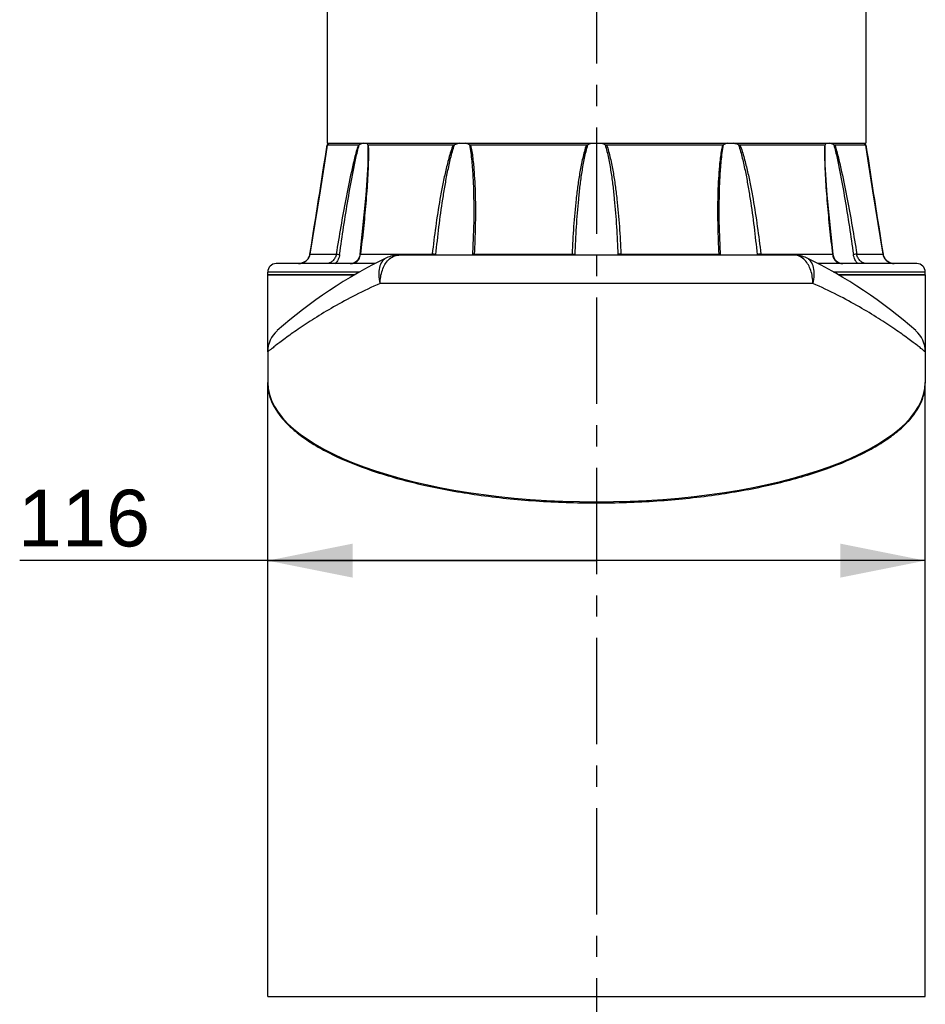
# Model space of a CAD drawing. Header units: millimetres. Extents: x 12 to 2508, y 25 to 1770.
# Tile 21 of 53: x 1840 to 2000, y 576 to 749. Entities that reach past the tile are written whole.
import ezdxf

# ---------------------------------------------------------------- set-up
doc = ezdxf.new("R2010")
doc.units = ezdxf.units.MM
doc.linetypes.add('CENTER', pattern=[0.6, 0.375, -0.075, 0.075, -0.075])
for name, color, linetype in [('ARM1_ABL15', 7, 'Continuous'), ('ARM1_PIPE_PBL16', 7, 'Continuous'), ('COVER_M_PBL56', 7, 'Continuous'), ('FLANGE_ARM1_PBL55', 7, 'Continuous'), ('HOLDER_M_PBL12', 7, 'Continuous'), ('HOLDER_M_PBL51', 7, 'Continuous'), ('MODULE_M_ABL11', 7, 'Continuous'), ('MODULE_M_ABL50', 7, 'Continuous'), ('오른쪽_7_VBL10', 7, 'Continuous')]:
    doc.layers.add(name, color=color, linetype=linetype)
doc.styles.get("Standard").update_dxf_attribs({"font": 'arial.ttf'})
doc.dimstyles.new('DIMSTYLE_7', dxfattribs={"dimtxt": 10, "dimasz": 6, "dimexe": 1, "dimexo": 0.5, "dimtad": 1, "dimdsep": 46, "dimtxsty": 'Standard', "dimblk": '_FILLED', "dimblk1": '_FILLED', "dimblk2": '_FILLED', "dimcen": 0.09, "dimclrt": 134, "dimazin": 2, "dimtp": 0.2, "dimtm": 0.2, "dimtfac": 1, "dimtofl": 0, "dimtmove": 0, "dimatfit": 1, "dimldrblk": '_FILLED', "dimfxl": 1, "dimtolj": 1, "dimarcsym": 0})

# ---------------------------------------------------------------- blocks, each defined once
blk = doc.blocks.new('_FILLED')
at = {"color": 0, "linetype": 'ByBlock'}
blk.add_solid([(0, 0), (-1, 0.2), (-1, -0.2)], dxfattribs=at)
blk = doc.blocks.new('*D20')
at = {"color": 134, "transparency": 16777216}
for p, q in [((834.19, 985.96), (732.44, 985.96)), ((776.19, 985.96), (834.19, 985.96)), ((892.19, 985.96), (834.19, 985.96))]:
    blk.add_line(p, q, dxfattribs=at)
at = {"color": 134, "transparency": 16777216, "xscale": 15, "yscale": 15, "zscale": 15, "rotation": 180}
blk.add_blockref('_FILLED', (776.19, 985.96), dxfattribs=at)
at = {"color": 134, "transparency": 16777216, "xscale": 15, "yscale": 15, "zscale": 15}
blk.add_blockref('_FILLED', (892.19, 985.96), dxfattribs=at)
at = {"color": 134, "transparency": 16777216, "insert": (755.44, 998.46), "char_height": 10, "width": 23, "attachment_point": 3, "line_spacing_factor": 0.9}
blk.add_mtext('116', dxfattribs=at)
blk = doc.blocks.new('ARM1_PIPE_PBL16', base_point=(790.039, 1048.228))
at = {"layer": 'ARM1_PIPE_PBL16', "color": 7}
for p, q in [((786.689, 1295.128), (786.689, 1059.528)), ((881.689, 1295.128), (881.689, 1059.528)), ((786.689, 1059.528), (881.689, 1059.528))]:
    blk.add_line(p, q, dxfattribs=at)
blk = doc.blocks.new('FLANGE_ARM1_PBL55', base_point=(834.19, 1047.45))
at = {"layer": 'FLANGE_ARM1_PBL55', "color": 7}
for p, q in [((792.15, 1059.23), (786.67, 1059.23)), ((786.67, 1059.23), (786.67, 1059.23)), ((786.73, 1059.29), (786.84, 1059.39)), ((786.84, 1059.39), (786.99, 1059.53)), ((808.89, 1059.23), (793.93, 1059.23)), ((832.41, 1059.23), (811.97, 1059.23)), ((856.41, 1059.23), (835.97, 1059.23)), ((874.45, 1059.23), (859.49, 1059.23)), ((881.7, 1059.23), (876.23, 1059.23)), ((881.39, 1059.53), (881.53, 1059.39)), ((881.53, 1059.39), (881.65, 1059.29)), ((881.7, 1059.23), (881.71, 1059.23)), ((793.87, 1057.78), (793.87, 1057.77)), ((874.51, 1057.78), (874.51, 1057.78)), ((812.54, 1047.55), (812.54, 1047.55)), ((855.84, 1047.55), (855.84, 1047.55)), ((783.65, 1040), (783.56, 1039.67)), ((812.34, 1039.95), (812.33, 1039.83)), ((856.05, 1039.83), (856.04, 1039.95)), ((795.14, 1038.33), (777.69, 1038.33)), ((781.65, 1038.33), (781.67, 1038.33)), ((783.56, 1039.67), (783.3, 1039.16)), ((890.69, 1038.33), (873.24, 1038.33)), ((885.07, 1039.17), (884.81, 1039.69)), ((885.08, 1039.16), (885.07, 1039.17)), ((776.19, 1036.33), (776.19, 1036.83)), ((892.19, 1036.33), (892.19, 1036.83)), ((776.19, 1036.33), (791.51, 1036.33)), ((876.88, 1036.33), (892.19, 1036.33))]:
    blk.add_line(p, q, dxfattribs=at)
at = {"layer": 'FLANGE_ARM1_PBL55', "color": 2}
for p, q in [((793.84, 1059.29), (793.87, 1057.78)), ((874.51, 1057.78), (874.53, 1059.29)), ((783.65, 1040), (788.28, 1040)), ((783.65, 1040), (783.65, 1040)), ((792.56, 1040), (805.21, 1040)), ((812.63, 1040), (829.9, 1040)), ((838.48, 1040), (855.75, 1040)), ((863.17, 1040), (875.82, 1040)), ((880.1, 1040), (884.73, 1040)), ((884.73, 1040), (884.73, 1040)), ((792.42, 1036.83), (776.19, 1036.83)), ((892.19, 1036.83), (875.95, 1036.83))]:
    blk.add_line(p, q, dxfattribs=at)
at = {"layer": 'FLANGE_ARM1_PBL55', "color": 7}
for points in [[(786.67, 1059.23), (786.25, 1056.46), (785.43, 1051.18), (783.65, 1040)], [(884.73, 1040), (882.95, 1051.14), (882.13, 1056.44), (881.71, 1059.23)], [(793.87, 1057.77), (793.83, 1055.72), (793.53, 1050.41), (792.47, 1039.98)], [(875.91, 1039.98), (874.85, 1050.4), (874.54, 1055.71), (874.51, 1057.78)], [(812.54, 1047.55), (812.53, 1045.99), (812.46, 1042.92), (812.34, 1039.95)], [(856.04, 1039.95), (855.92, 1042.91), (855.85, 1045.98), (855.84, 1047.55)], [(783.65, 1040), (783.57, 1039.69), (783.31, 1039.17), (782.92, 1038.76), (782.46, 1038.49), (781.95, 1038.35), (781.67, 1038.33)], [(792.47, 1039.98), (792.42, 1039.69), (792.23, 1039.17), (791.92, 1038.76), (791.5, 1038.48), (791.03, 1038.35), (790.72, 1038.33)], [(877.66, 1038.33), (877.37, 1038.35), (876.89, 1038.47), (876.48, 1038.74), (876.16, 1039.15), (875.97, 1039.67), (875.91, 1039.98)], [(886.71, 1038.33), (886.44, 1038.35), (885.94, 1038.48), (885.48, 1038.74), (885.09, 1039.15), (884.82, 1039.67), (884.73, 1040)]]:
    blk.add_lwpolyline(points, dxfattribs=at)
at = {"layer": 'FLANGE_ARM1_PBL55', "color": 2}
for centre, radius, start, end in [((-1110.19, 1347.93), 1918.7, 350.76492, 351.34623), ((2778.57, 1347.93), 1918.7, 188.65377, 189.23508), ((746.04, 1057.79), 47.91, 359.9821, 0.1009), ((922.36, 1057.79), 47.94, 179.9011, 180.0178), ((789.93, 1040.32), 2.65, 352.2972, 353.1995), ((802.42, 1040.33), 2.8, 350.0366, 353.2763), ((805.04, 1035.99), 4.02, 82.9221, 85.4052), ((801.82, 1040.32), 4.05, 352.9471, 354.2971), ((806.41, 1040.28), 6.22, 355.8308, 357.4829), ((821.48, 1040.36), 8.43, 356.3381, 357.5581), ((817.51, 1040.34), 12.93, 357.7329, 358.1536), ((858.01, 1040.67), 20.08, 182.1502, 182.4194), ((846.9, 1040.36), 8.43, 182.4418, 183.6606), ((861.97, 1040.28), 6.22, 182.517, 184.1693), ((868.57, 1040.62), 6.09, 186.6354, 187.5293), ((863.34, 1035.99), 4.02, 94.599, 97.082), ((865.96, 1040.33), 2.8, 186.7236, 189.9633), ((878.45, 1040.32), 2.65, 186.8005, 187.7047), ((790.86, 1040.07), 1.72, 290.2834, 293.4277)]:
    blk.add_arc(centre, radius, start, end, dxfattribs=at)
at = {"layer": 'FLANGE_ARM1_PBL55', "color": 7}
for centre, radius, start, end in [((834.18, 1055.41), 4.16, 98.1532, 111.3096), ((834.2, 1055.42), 4.15, 68.6703, 81.8669), ((777.69, 1036.83), 1.5, 90, 180), ((890.69, 1036.83), 1.5, 0, 90)]:
    blk.add_arc(centre, radius, start, end, dxfattribs=at)
for points, knots in [([(786.73, 1059.29), (786.71, 1059.27), (786.7, 1059.26), (786.68, 1059.24), (786.67, 1059.23), (786.67, 1059.23)], [0, 0, 0, 0, 0.697766, 0.908534, 1, 1, 1, 1]), ([(792.15, 1059.23), (792.18, 1059.23), (792.24, 1059.25), (792.3, 1059.27), (792.33, 1059.29)], [0, 0, 0, 0, 0.433396, 1, 1, 1, 1]), ([(793.02, 1059.53), (792.96, 1059.52), (792.73, 1059.45), (792.5, 1059.36), (792.33, 1059.29)], [0, 0, 0, 0, 0.225245, 1, 1, 1, 1]), ([(793.84, 1059.29), (793.83, 1059.34), (793.77, 1059.44), (793.67, 1059.51), (793.61, 1059.53)], [0, 0, 0, 0, 0.490608, 1, 1, 1, 1]), ([(793.84, 1059.29), (793.85, 1059.27), (793.87, 1059.24), (793.91, 1059.23), (793.93, 1059.23)], [0, 0, 0, 0, 0.444794, 1, 1, 1, 1]), ([(808.89, 1059.23), (808.91, 1059.23), (809, 1059.24), (809.08, 1059.26), (809.14, 1059.29)], [0, 0, 0, 0, 0.233936, 1, 1, 1, 1]), ([(810.08, 1059.53), (810, 1059.52), (809.68, 1059.46), (809.37, 1059.37), (809.14, 1059.29)], [0, 0, 0, 0, 0.243825, 1, 1, 1, 1]), ([(811.77, 1059.29), (811.72, 1059.31), (811.52, 1059.43), (811.28, 1059.5), (811.11, 1059.53)], [0, 0, 0, 0, 0.234267, 1, 1, 1, 1]), ([(811.77, 1059.29), (811.79, 1059.28), (811.85, 1059.25), (811.92, 1059.23), (811.97, 1059.23)], [0, 0, 0, 0, 0.224189, 1, 1, 1, 1]), ([(832.41, 1059.23), (832.43, 1059.23), (832.52, 1059.24), (832.61, 1059.26), (832.67, 1059.29)], [0, 0, 0, 0, 0.256999, 1, 1, 1, 1]), ([(835.71, 1059.29), (835.73, 1059.28), (835.81, 1059.25), (835.9, 1059.23), (835.97, 1059.23)], [0, 0, 0, 0, 0.242297, 1, 1, 1, 1]), ([(856.41, 1059.23), (856.43, 1059.23), (856.49, 1059.24), (856.56, 1059.26), (856.61, 1059.29)], [0, 0, 0, 0, 0.281312, 1, 1, 1, 1]), ([(857.27, 1059.53), (857.21, 1059.52), (856.98, 1059.47), (856.75, 1059.37), (856.61, 1059.29)], [0, 0, 0, 0, 0.267606, 1, 1, 1, 1]), ([(859.23, 1059.29), (859.16, 1059.31), (858.85, 1059.42), (858.54, 1059.49), (858.3, 1059.53)], [0, 0, 0, 0, 0.255332, 1, 1, 1, 1]), ([(859.23, 1059.29), (859.26, 1059.28), (859.34, 1059.25), (859.42, 1059.23), (859.49, 1059.23)], [0, 0, 0, 0, 0.26227, 1, 1, 1, 1]), ([(874.45, 1059.23), (874.47, 1059.23), (874.51, 1059.24), (874.53, 1059.27), (874.53, 1059.29)], [0, 0, 0, 0, 0.555208, 1, 1, 1, 1]), ([(874.76, 1059.53), (874.71, 1059.51), (874.61, 1059.44), (874.55, 1059.34), (874.53, 1059.29)], [0, 0, 0, 0, 0.509392, 1, 1, 1, 1]), ([(876.05, 1059.29), (875.99, 1059.31), (875.77, 1059.41), (875.53, 1059.49), (875.36, 1059.53)], [0, 0, 0, 0, 0.273436, 1, 1, 1, 1]), ([(876.05, 1059.29), (876.08, 1059.27), (876.14, 1059.25), (876.2, 1059.23), (876.23, 1059.23)], [0, 0, 0, 0, 0.5666, 1, 1, 1, 1]), ([(881.71, 1059.23), (881.7, 1059.23), (881.7, 1059.24), (881.68, 1059.26), (881.66, 1059.27), (881.65, 1059.29)], [0, 0, 0, 0, 0.091488, 0.302257, 1, 1, 1, 1])]:
    blk.add_open_spline(points, degree=3, knots=knots, dxfattribs=at)
at = {"layer": 'FLANGE_ARM1_PBL55', "color": 2}
for points, knots in [([(792.15, 1059.23), (791.91, 1058.46), (791.5, 1056.89), (790.76, 1053.71), (789.95, 1049.69), (789.07, 1044.86), (788.53, 1041.62), (788.28, 1040)], [0, 0, 0, 0, 0.123698, 0.248456, 0.498852, 0.749497, 1, 1, 1, 1]), ([(788.87, 1039.92), (789.1, 1041.55), (789.58, 1044.8), (790.36, 1049.66), (791.08, 1053.7), (791.74, 1056.91), (792.11, 1058.5), (792.33, 1059.29)], [0, 0, 0, 0, 0.250389, 0.500899, 0.75119, 0.876073, 1, 1, 1, 1]), ([(793.93, 1059.23), (793.93, 1059.12), (793.95, 1058.67), (793.96, 1058.21), (793.96, 1057.87)], [0, 0, 0, 0, 0.247906, 1, 1, 1, 1]), ([(808.89, 1059.23), (808.6, 1058.47), (808.12, 1056.9), (807.53, 1054.51), (807.02, 1052.11), (806.42, 1048.89), (805.8, 1044.86), (805.39, 1041.62), (805.21, 1040)], [0, 0, 0, 0, 0.125369, 0.250705, 0.375919, 0.501001, 0.750761, 1, 1, 1, 1]), ([(805.86, 1039.92), (806.02, 1041.55), (806.38, 1044.8), (806.94, 1048.86), (807.47, 1052.09), (807.92, 1054.51), (808.44, 1056.92), (808.88, 1058.51), (809.14, 1059.29)], [0, 0, 0, 0, 0.24938, 0.499173, 0.624229, 0.749369, 0.874696, 1, 1, 1, 1]), ([(811.77, 1059.29), (811.97, 1058.33), (812.21, 1056.39), (812.42, 1053.46), (812.52, 1050.51), (812.54, 1048.54), (812.54, 1047.55)], [0, 0, 0, 0, 0.247997, 0.49792, 0.748658, 1, 1, 1, 1]), ([(811.97, 1059.23), (812.15, 1058.46), (812.39, 1056.89), (812.61, 1054.5), (812.75, 1052.1), (812.84, 1048.88), (812.83, 1044.85), (812.71, 1041.62), (812.63, 1040)], [0, 0, 0, 0, 0.123153, 0.247383, 0.372168, 0.497311, 0.748307, 1, 1, 1, 1]), ([(832.41, 1059.23), (832.14, 1058.47), (831.73, 1056.9), (831.25, 1054.51), (830.88, 1052.11), (830.48, 1048.89), (830.13, 1044.86), (829.96, 1041.62), (829.9, 1040)], [0, 0, 0, 0, 0.125134, 0.250221, 0.375268, 0.50028, 0.750196, 1, 1, 1, 1]), ([(830.43, 1039.92), (830.48, 1041.55), (830.63, 1044.8), (830.95, 1048.86), (831.3, 1052.09), (831.63, 1054.51), (832.05, 1056.92), (832.43, 1058.51), (832.67, 1059.29)], [0, 0, 0, 0, 0.249832, 0.499756, 0.624759, 0.749765, 0.874892, 1, 1, 1, 1]), ([(835.71, 1059.29), (835.95, 1058.51), (836.33, 1056.92), (836.75, 1054.51), (837.08, 1052.09), (837.43, 1048.86), (837.74, 1044.8), (837.89, 1041.55), (837.95, 1039.92)], [0, 0, 0, 0, 0.125108, 0.250235, 0.37524, 0.500244, 0.750167, 1, 1, 1, 1]), ([(835.97, 1059.23), (836.24, 1058.47), (836.65, 1056.9), (837.13, 1054.51), (837.5, 1052.11), (837.89, 1048.89), (838.25, 1044.86), (838.42, 1041.62), (838.48, 1040)], [0, 0, 0, 0, 0.125134, 0.250221, 0.375268, 0.50028, 0.750196, 1, 1, 1, 1]), ([(856.41, 1059.23), (856.23, 1058.46), (855.99, 1056.89), (855.77, 1054.5), (855.63, 1052.1), (855.54, 1048.88), (855.55, 1044.85), (855.67, 1041.62), (855.75, 1040)], [0, 0, 0, 0, 0.123153, 0.247383, 0.372168, 0.497311, 0.748307, 1, 1, 1, 1]), ([(855.84, 1047.55), (855.84, 1048.54), (855.86, 1050.51), (855.96, 1053.46), (856.17, 1056.39), (856.41, 1058.33), (856.61, 1059.29)], [0, 0, 0, 0, 0.251342, 0.50208, 0.752003, 1, 1, 1, 1]), ([(859.23, 1059.29), (859.5, 1058.51), (859.93, 1056.92), (860.46, 1054.51), (860.91, 1052.09), (861.44, 1048.86), (862, 1044.8), (862.36, 1041.55), (862.52, 1039.92)], [0, 0, 0, 0, 0.125304, 0.250632, 0.375771, 0.500827, 0.75062, 1, 1, 1, 1]), ([(859.49, 1059.23), (859.78, 1058.47), (860.26, 1056.9), (860.85, 1054.51), (861.36, 1052.11), (861.96, 1048.89), (862.58, 1044.86), (862.99, 1041.62), (863.17, 1040)], [0, 0, 0, 0, 0.125369, 0.250705, 0.375919, 0.501001, 0.750761, 1, 1, 1, 1]), ([(874.45, 1059.23), (874.44, 1059.12), (874.43, 1058.67), (874.42, 1058.21), (874.42, 1057.87)], [0, 0, 0, 0, 0.247905, 1, 1, 1, 1]), ([(876.05, 1059.29), (876.27, 1058.5), (876.64, 1056.91), (877.3, 1053.7), (878.02, 1049.66), (878.8, 1044.8), (879.28, 1041.55), (879.51, 1039.92)], [0, 0, 0, 0, 0.123927, 0.24881, 0.499101, 0.749611, 1, 1, 1, 1]), ([(876.23, 1059.23), (876.47, 1058.46), (876.88, 1056.89), (877.62, 1053.71), (878.43, 1049.69), (879.31, 1044.86), (879.85, 1041.62), (880.1, 1040)], [0, 0, 0, 0, 0.123698, 0.248456, 0.498852, 0.749497, 1, 1, 1, 1]), ([(793.96, 1057.77), (793.96, 1056.31), (793.84, 1053.36), (793.51, 1048.93), (793.08, 1044.47), (792.74, 1041.49), (792.56, 1040)], [0, 0, 0, 0, 0.246487, 0.496314, 0.74768, 1, 1, 1, 1]), ([(874.42, 1057.77), (874.42, 1056.31), (874.54, 1053.36), (874.87, 1048.93), (875.29, 1044.47), (875.63, 1041.49), (875.82, 1040)], [0, 0, 0, 0, 0.246487, 0.496314, 0.74768, 1, 1, 1, 1]), ([(781.67, 1038.33), (781.89, 1038.33), (782.36, 1038.41), (782.98, 1038.75), (783.45, 1039.31), (783.61, 1039.77), (783.65, 1040)], [0, 0, 0, 0, 0.240309, 0.492906, 0.746498, 1, 1, 1, 1]), ([(788.28, 1040), (788.24, 1039.77), (788.08, 1039.31), (787.66, 1038.77), (787.17, 1038.43), (786.81, 1038.33), (786.65, 1038.33)], [0, 0, 0, 0, 0.286991, 0.564076, 0.809799, 1, 1, 1, 1]), ([(788.87, 1039.92), (788.83, 1039.61), (788.65, 1039.02), (788.28, 1038.52), (788.07, 1038.31)], [0, 0, 0, 0, 0.508956, 1, 1, 1, 1]), ([(788.28, 1040), (788.36, 1040), (788.56, 1039.97), (788.76, 1039.94), (788.87, 1039.92)], [0, 0, 0, 0, 0.416552, 1, 1, 1, 1]), ([(791.55, 1038.49), (791.69, 1038.55), (791.96, 1038.71), (792.37, 1039.18), (792.51, 1039.65), (792.56, 1039.96)], [0, 0, 0, 0, 0.24782, 0.492856, 1, 1, 1, 1]), ([(792.56, 1040), (792.54, 1040), (792.51, 1040), (792.47, 1039.99), (792.47, 1039.98)], [0, 0, 0, 0, 0.706368, 1, 1, 1, 1]), ([(805.21, 1040), (805.22, 1040), (805.27, 1040), (805.32, 1040), (805.37, 1039.99)], [0, 0, 0, 0, 0.232967, 1, 1, 1, 1]), ([(805.54, 1039.98), (805.57, 1039.97), (805.67, 1039.96), (805.78, 1039.94), (805.86, 1039.92)], [0, 0, 0, 0, 0.278883, 1, 1, 1, 1]), ([(812.63, 1040), (812.59, 1040), (812.52, 1040), (812.43, 1039.99), (812.37, 1039.97), (812.34, 1039.96), (812.34, 1039.95)], [0, 0, 0, 0, 0.391358, 0.699253, 0.902159, 1, 1, 1, 1]), ([(829.9, 1040), (829.96, 1040), (830.07, 1040), (830.23, 1039.98), (830.35, 1039.96), (830.41, 1039.94), (830.43, 1039.92)], [0, 0, 0, 0, 0.329984, 0.629222, 0.861216, 1, 1, 1, 1]), ([(838.48, 1040), (838.42, 1040), (838.3, 1040), (838.15, 1039.98), (838.03, 1039.96), (837.97, 1039.94), (837.95, 1039.92)], [0, 0, 0, 0, 0.329993, 0.629233, 0.861224, 1, 1, 1, 1]), ([(855.75, 1040), (855.79, 1040), (855.86, 1040), (855.95, 1039.99), (856, 1039.97), (856.04, 1039.96), (856.04, 1039.95)], [0, 0, 0, 0, 0.391343, 0.699232, 0.902149, 1, 1, 1, 1]), ([(862.84, 1039.98), (862.81, 1039.97), (862.7, 1039.96), (862.6, 1039.94), (862.52, 1039.92)], [0, 0, 0, 0, 0.278892, 1, 1, 1, 1]), ([(863.17, 1040), (863.16, 1040), (863.11, 1040), (863.05, 1040), (863.01, 1039.99)], [0, 0, 0, 0, 0.232949, 1, 1, 1, 1]), ([(875.82, 1040), (875.84, 1040), (875.86, 1040), (875.91, 1039.99), (875.91, 1039.98)], [0, 0, 0, 0, 0.706396, 1, 1, 1, 1]), ([(875.82, 1039.96), (875.85, 1039.73), (875.97, 1039.29), (876.36, 1038.73), (876.97, 1038.39), (877.42, 1038.33), (877.66, 1038.33)], [0, 0, 0, 0, 0.254432, 0.497376, 0.742512, 1, 1, 1, 1]), ([(880.1, 1040), (880.02, 1040), (879.82, 1039.97), (879.62, 1039.94), (879.51, 1039.92)], [0, 0, 0, 0, 0.416559, 1, 1, 1, 1]), ([(880.3, 1038.32), (880.08, 1038.53), (879.82, 1038.9), (879.6, 1039.47), (879.53, 1039.77), (879.51, 1039.92)], [0, 0, 0, 0, 0.490576, 0.744352, 1, 1, 1, 1]), ([(881.72, 1038.33), (881.57, 1038.33), (881.21, 1038.43), (880.72, 1038.77), (880.3, 1039.31), (880.14, 1039.77), (880.1, 1040)], [0, 0, 0, 0, 0.190201, 0.435933, 0.713024, 1, 1, 1, 1]), ([(884.73, 1040), (884.77, 1039.77), (884.93, 1039.31), (885.4, 1038.75), (886.02, 1038.41), (886.49, 1038.33), (886.71, 1038.33)], [0, 0, 0, 0, 0.253524, 0.507122, 0.759714, 1, 1, 1, 1])]:
    blk.add_open_spline(points, degree=3, knots=knots, dxfattribs=at)
for points in [[(790.72, 1038.33), (790.86, 1038.33), (791, 1038.34), (791.14, 1038.36)], [(791.14, 1038.36), (791.25, 1038.38), (791.36, 1038.41), (791.46, 1038.45)]]:
    blk.add_open_spline(points, degree=3, dxfattribs=at)
blk = doc.blocks.new('ARM1_ABL15', base_point=(790.04, 1060.33))
at = {"layer": 'ARM1_PIPE_PBL16'}
blk.add_blockref('ARM1_PIPE_PBL16', (790.04, 1048.23), dxfattribs=at)
at = {"layer": 'FLANGE_ARM1_PBL55'}
blk.add_blockref('FLANGE_ARM1_PBL55', (834.19, 1047.45), dxfattribs=at)
blk = doc.blocks.new('HOLDER_M_PBL51', base_point=(834.19, 963.21))
at = {"layer": 'HOLDER_M_PBL51', "color": 7}
for p, q in [((776.19, 909.13), (776.19, 1017.23)), ((892.19, 967.33), (892.19, 1017.23)), ((776.19, 967.33), (776.19, 967.33)), ((892.19, 909.13), (892.19, 967.33)), ((776.19, 909.13), (892.19, 909.13))]:
    blk.add_line(p, q, dxfattribs=at)
for centre, radius, start, end in [((783.85, 1017.23), 7.66, 179.4685, 180), ((884.53, 1017.23), 7.66, 0, 0.5444), ((784.68, 1017.38), 8.51, 193.036, 199.934), ((883.41, 1017.47), 8.81, 339.9743, 342.9706)]:
    blk.add_arc(centre, radius, start, end, dxfattribs=at)
for points, knots in [([(776.19, 1017.23), (776.19, 1017.08), (776.21, 1016.49), (776.29, 1015.89), (776.39, 1015.46)], [0, 0, 0, 0, 0.248289, 1, 1, 1, 1]), ([(891.83, 1014.89), (891.89, 1015.08), (892.1, 1015.85), (892.19, 1016.64), (892.19, 1017.23)], [0, 0, 0, 0, 0.254783, 1, 1, 1, 1]), ([(776.68, 1014.48), (777.16, 1013.16), (778.41, 1011.25), (780.64, 1009.05), (782.82, 1007.37), (785.4, 1005.77), (789.54, 1003.65), (795.66, 1001.31), (804.01, 999.08), (813.43, 997.4), (823.59, 996.36), (834.16, 996.01), (844.72, 996.36), (854.89, 997.39), (864.31, 999.06), (872.67, 1001.29), (878.8, 1003.63), (882.94, 1005.75), (885.53, 1007.35), (887.71, 1009.03), (889.95, 1011.22), (891.21, 1013.14), (891.69, 1014.45)], [0, 0, 0, 0, 0.03354, 0.05314, 0.074959, 0.099141, 0.12575, 0.186137, 0.255475, 0.332337, 0.414651, 0.499839, 0.585034, 0.667371, 0.744269, 0.813654, 0.874096, 0.900734, 0.924946, 0.946794, 0.96642, 1, 1, 1, 1])]:
    blk.add_open_spline(points, degree=3, knots=knots, dxfattribs=at)
blk = doc.blocks.new('COVER_M_PBL56', base_point=(834.19, 1028.6))
at = {"layer": 'COVER_M_PBL56', "color": 7}
for p, q in [((869.06, 1039.83), (799.32, 1039.83)), ((776.19, 1022.75), (776.19, 1017.38)), ((892.19, 1022.75), (892.19, 1017.38))]:
    blk.add_line(p, q, dxfattribs=at)
at = {"layer": 'COVER_M_PBL56', "color": 2}
blk.add_line((872.35, 1034.83), (796.03, 1034.83), dxfattribs=at)
at = {"layer": 'COVER_M_PBL56', "color": 7}
for centre, radius, start, end in [((834.19, 962.83), 85, 115.8419, 131.4908), ((799.32, 1034.83), 5, 90, 115.8421), ((869.06, 1034.83), 5, 64.158, 90), ((834.19, 962.83), 85, 48.5092, 64.1581), ((781.19, 1022.75), 5, 131.4912, 180), ((887.19, 1022.75), 5, 0, 48.5089)]:
    blk.add_arc(centre, radius, start, end, dxfattribs=at)
blk.add_ellipse((834.19, 1017.38), major_axis=(58, 0), ratio=0.362931, start_param=3.141593, end_param=6.283185, dxfattribs=at)
at = {"layer": 'COVER_M_PBL56', "color": 2}
for points, knots in [([(797.14, 1039.33), (796.99, 1039.25), (796.7, 1039.07), (796.22, 1038.53), (795.83, 1037.58), (795.73, 1036.25), (795.9, 1035.31), (796.03, 1034.83)], [0, 0, 0, 0, 0.099561, 0.203157, 0.432264, 0.699661, 1, 1, 1, 1]), ([(796.03, 1034.83), (796.03, 1035.62), (796.25, 1037.12), (797, 1038.48), (797.48, 1038.98)], [0, 0, 0, 0, 0.532477, 1, 1, 1, 1]), ([(797.48, 1038.98), (797.74, 1039.24), (798.3, 1039.66), (798.99, 1039.83), (799.32, 1039.83)], [0, 0, 0, 0, 0.523456, 1, 1, 1, 1]), ([(870.95, 1038.92), (870.69, 1039.19), (870.12, 1039.65), (869.4, 1039.83), (869.06, 1039.83)], [0, 0, 0, 0, 0.524976, 1, 1, 1, 1]), ([(872.35, 1034.83), (872.35, 1035.61), (872.13, 1037.08), (871.42, 1038.42), (870.95, 1038.92)], [0, 0, 0, 0, 0.531368, 1, 1, 1, 1]), ([(872.35, 1034.83), (872.48, 1035.31), (872.64, 1036.25), (872.55, 1037.58), (872.16, 1038.53), (871.67, 1039.07), (871.39, 1039.26), (871.24, 1039.33)], [0, 0, 0, 0, 0.300323, 0.567729, 0.796836, 0.900437, 1, 1, 1, 1]), ([(796.03, 1034.83), (794.56, 1034.18), (791.79, 1032.86), (787.93, 1030.78), (784.56, 1028.76), (782.1, 1027.14), (780.39, 1025.95), (779.32, 1025.17), (778.4, 1024.48), (777.63, 1023.9), (777.1, 1023.48), (776.75, 1023.2), (776.56, 1023.05), (776.4, 1022.93), (776.29, 1022.83), (776.22, 1022.79), (776.2, 1022.76), (776.19, 1022.75)], [0, 0, 0, 0, 0.20641, 0.395418, 0.564771, 0.711721, 0.775729, 0.832766, 0.882307, 0.923805, 0.956731, 0.969839, 0.980637, 0.989077, 0.995132, 0.998779, 1, 1, 1, 1]), ([(892.19, 1022.75), (892.18, 1022.76), (892.15, 1022.78), (892.09, 1022.84), (891.98, 1022.92), (891.74, 1023.11), (891.35, 1023.43), (890.75, 1023.9), (889.98, 1024.48), (889.06, 1025.17), (887.99, 1025.95), (886.28, 1027.14), (883.82, 1028.76), (880.45, 1030.78), (876.59, 1032.86), (873.82, 1034.18), (872.35, 1034.83)], [0, 0, 0, 0, 0.001217, 0.004861, 0.010917, 0.019359, 0.043256, 0.076181, 0.117668, 0.167198, 0.224231, 0.288237, 0.435193, 0.604568, 0.793568, 1, 1, 1, 1])]:
    blk.add_open_spline(points, degree=3, knots=knots, dxfattribs=at)
blk = doc.blocks.new('MODULE_M_ABL50', base_point=(834.19, 963.21))
at = {"layer": 'COVER_M_PBL56'}
blk.add_blockref('COVER_M_PBL56', (834.19, 1028.6), dxfattribs=at)
at = {"layer": 'HOLDER_M_PBL51'}
blk.add_blockref('HOLDER_M_PBL51', (834.19, 963.21), dxfattribs=at)
blk = doc.blocks.new('HOLDER_M_PBL12', base_point=(812.316, 1011.144))
at = {"layer": 'HOLDER_M_PBL12', "color": 7}
for p, q in [((791.505, 1036.328), (776.189, 1036.328)), ((776.189, 1022.753), (776.189, 1036.328)), ((892.189, 1036.328), (876.875, 1036.328)), ((892.189, 1022.753), (892.189, 1036.328)), ((776.189, 1017.228), (776.189, 1017.378)), ((892.189, 1017.228), (892.189, 1017.378))]:
    blk.add_line(p, q, dxfattribs=at)
at = {"layer": 'HOLDER_M_PBL12', "color": 134}
dim = blk.add_linear_dim(base=(892.189, 985.96), p1=(776.189, 1036.328), p2=(892.189, 1036.328), dimstyle='DIMSTYLE_7', override={"dimpost": '<>'}, dxfattribs=at)
dim.commit()
dim.dimension.update_dxf_attribs({"geometry": '*D20', "text_midpoint": (744.222, 985.96), "dimtype": 128})
blk = doc.blocks.new('MODULE_M_ABL11', base_point=(812.32, 1011.14))
at = {"layer": 'HOLDER_M_PBL12'}
blk.add_blockref('HOLDER_M_PBL12', (812.32, 1011.14), dxfattribs=at)
blk = doc.blocks.new('오른쪽_7_VBL10', base_point=(790.04, 1261.83))
at = {"layer": 'ARM1_ABL15'}
blk.add_blockref('ARM1_ABL15', (790.04, 1060.33), dxfattribs=at)
at = {"layer": 'MODULE_M_ABL11'}
blk.add_blockref('MODULE_M_ABL11', (812.32, 1011.14), dxfattribs=at)
at = {"layer": 'MODULE_M_ABL50'}
blk.add_blockref('MODULE_M_ABL50', (834.19, 963.21), dxfattribs=at)

msp = doc.modelspace()

# ---------------------------------------------------------------- linework, layer by layer
at = {"color": 1, "linetype": 'CENTER', "ltscale": 50}
msp.add_line((1942, 1390.47), (1942, 490.47), dxfattribs=at)

# ---------------------------------------------------------------- block references
at = {"layer": '오른쪽_7_VBL10'}
msp.add_blockref('오른쪽_7_VBL10', (1897.85, 929.97), dxfattribs=at)

doc.saveas('drawing.dxf')
